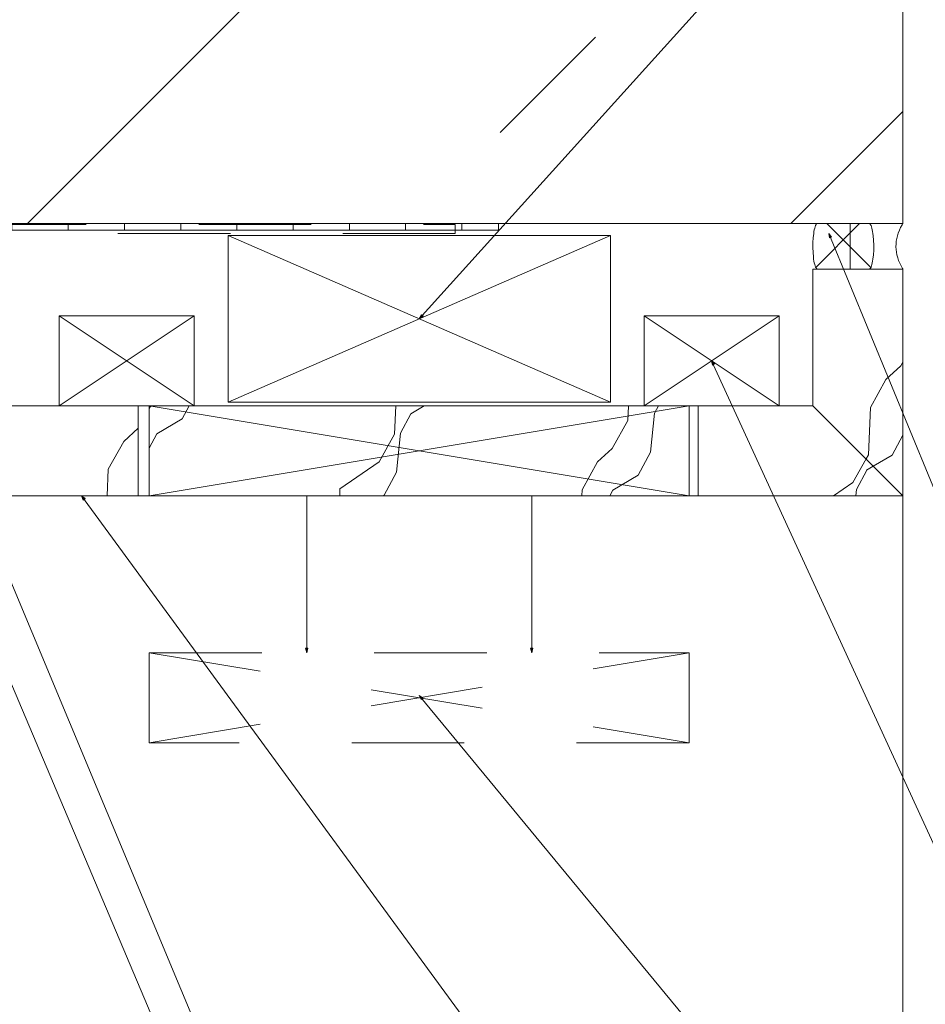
# Model space of a CAD drawing. Header units: metres. Extents: x 69 to 122.5, y -21.4 to -4.6.
# Tile 244 of 250: x 83.3 to 84.1, y -8.8 to -7.9. Entities that reach past the tile are written whole.
import ezdxf

# ---------------------------------------------------------------- set-up
doc = ezdxf.new("R2010")
doc.units = ezdxf.units.M
doc.header["$LTSCALE"] = 0.02
doc.linetypes.add('1600.2032', pattern=[1.6, 0.8, -0.8])
doc.linetypes.add('gestrichelt - 01', pattern=[2, 1, -1])
for name, color, linetype, lineweight in [('013_Beton und Stahlbetonarbeiten-allg.', 7, 'Continuous', 13), ('026_Fensterarbeiten-allg.', 7, 'Continuous', 5), ('027_Tischlerarbeiten-allg.', 7, 'Continuous', 13), ('030_Sonnenschutzarbeiten-außen', 7, 'Continuous', 5), ('030_Sonnenschutzarbeiten-außen Motor', 7, 'Continuous', 5), ('032_Metallarbeiten-Beschriftung 1_5', 7, 'Continuous', 5), ('032_Metallarbeiten-Fenster', 7, 'Continuous', 5), ('Keine', 7, 'Continuous', 9)]:
    doc.layers.add(name, color=color, linetype=linetype, lineweight=lineweight)

msp = doc.modelspace()

# ---------------------------------------------------------------- linework, layer by layer
at = {"layer": '013_Beton und Stahlbetonarbeiten-allg.', "color": 251, "linetype": 'Continuous', "lineweight": 5, "true_color": 0x555555}
for p, q in [((84.09346, -7.33007), (83.31508, -8.10844)), ((84.09346, -7.33007), (83.31508, -8.10844)), ((84.09346, -8.00889), (83.99391, -8.10844)), ((84.09346, -8.00889), (83.99391, -8.10844))]:
    msp.add_line(p, q, dxfattribs=at)
at = {"layer": '013_Beton und Stahlbetonarbeiten-allg.', "color": 251, "linetype": 'Continuous', "lineweight": 9, "true_color": 0x555555}
msp.add_line((83.73535, -8.02759), (83.8202, -7.94274), dxfattribs=at)
msp.add_line((83.73535, -8.02759), (83.8202, -7.94274), dxfattribs=at)
at = {"layer": '013_Beton und Stahlbetonarbeiten-allg.', "color": 7, "linetype": 'Continuous', "lineweight": 18}
for points in [[(84.09346, -6.70844), (84.09346, -8.10844), (83.09346, -8.10844), (83.09346, -6.70844)], [(84.09346, -7.10844), (84.09346, -8.10844), (83.09346, -8.10844), (83.09346, -7.10844)]]:
    msp.add_lwpolyline(points, close=True, dxfattribs=at)
at = {"layer": '026_Fensterarbeiten-allg.', "color": 7, "linetype": '1600.2032', "lineweight": 18}
msp.add_lwpolyline([(83.12194, -8.16044), (83.2674, -8.16044), (83.2674, -8.1094), (83.69557, -8.1094), (83.69557, -8.1174), (83.2754, -8.1174), (83.2754, -8.16844), (83.12194, -8.16844)], close=True, dxfattribs=at)
at = {"layer": '027_Tischlerarbeiten-allg.', "color": 7, "linetype": 'Continuous', "lineweight": 18}
for p, q in [((83.34346, -8.27041), (83.46346, -8.19041)), ((83.46346, -8.27041), (83.34346, -8.19041)), ((83.98346, -8.27041), (83.86346, -8.19041)), ((83.86346, -8.27041), (83.98346, -8.19041))]:
    msp.add_line(p, q, dxfattribs=at)
for points in [[(83.34346, -8.19041), (83.46346, -8.19041), (83.46346, -8.27041), (83.34346, -8.27041)], [(83.86346, -8.27041), (83.86346, -8.19041), (83.98346, -8.19041), (83.98346, -8.27041)]]:
    msp.add_lwpolyline(points, close=True, dxfattribs=at)
at = {"layer": '030_Sonnenschutzarbeiten-außen', "color": 7, "linetype": 'Continuous', "lineweight": 9}
msp.add_lwpolyline([(83.21346, -8.27052), (83.21346, -8.10844), (83.73383, -8.10844)], dxfattribs=at)
at = {"layer": '030_Sonnenschutzarbeiten-außen Motor', "color": 6, "linetype": 'Continuous', "lineweight": 18, "true_color": 0xff00ff}
for p, q in [((83.49346, -8.26713), (83.83346, -8.11913)), ((83.83346, -8.26713), (83.49346, -8.11913))]:
    msp.add_line(p, q, dxfattribs=at)
msp.add_lwpolyline([(83.83346, -8.11913), (83.83346, -8.26713), (83.49346, -8.26713), (83.49346, -8.11913)], close=True, dxfattribs=at)
at = {"layer": '032_Metallarbeiten-Beschriftung 1_5', "color": 7, "linetype": 'Continuous', "lineweight": 9}
for p, q in [((83.56346, -8.48985), (83.56346, -8.35041)), ((83.76346, -8.48985), (83.76346, -8.35041))]:
    msp.add_line(p, q, dxfattribs=at)
at = {"layer": '032_Metallarbeiten-Beschriftung 1_5', "color": 7, "linetype": 'gestrichelt - 01', "lineweight": 9}
for p, q in [((83.42346, -8.56985), (83.90346, -8.48985)), ((83.42346, -8.48985), (83.90346, -8.56985))]:
    msp.add_line(p, q, dxfattribs=at)
at = {"layer": '032_Metallarbeiten-Beschriftung 1_5', "color": 7, "linetype": 'Continuous', "lineweight": 9}
for points in [[(83.66346, -8.19313), (84.15434, -7.64976), (84.98719, -7.64976)], [(84.02763, -8.1172), (84.15434, -8.42429), (84.98719, -8.42429)], [(83.92346, -8.23041), (84.15434, -8.73261), (84.98719, -8.73261)], [(83.25323, -8.31433), (83.8139, -9.6576), (85.21867, -9.6576)], [(83.22346, -8.33576), (83.9137, -9.96593), (85.21867, -9.96593)], [(83.36315, -8.35041), (84.15434, -9.43041), (85.21867, -9.43041)], [(83.66346, -8.52774), (84.15434, -9.12208), (85.21867, -9.12208)]]:
    msp.add_lwpolyline(points, dxfattribs=at)
at = {"layer": '032_Metallarbeiten-Beschriftung 1_5', "color": 7, "linetype": 'Continuous', "lineweight": 5}
for points in [[(84.0282, -8.1213), (84.02763, -8.1172), (84.03017, -8.12046)], [(83.66697, -8.19093), (83.66346, -8.19313), (83.6654, -8.18947)], [(83.92418, -8.23448), (83.92346, -8.23041), (83.92612, -8.23358)], [(83.3647, -8.35425), (83.36315, -8.35041), (83.36642, -8.35296)], [(83.56453, -8.48585), (83.56346, -8.48985), (83.56239, -8.48585)], [(83.76453, -8.48585), (83.76346, -8.48985), (83.76239, -8.48585)], [(83.66521, -8.5315), (83.66346, -8.52774), (83.66685, -8.53012)]]:
    msp.add_lwpolyline(points, close=True, dxfattribs=at)
at = {"layer": '032_Metallarbeiten-Beschriftung 1_5', "color": 7, "linetype": 'gestrichelt - 01', "lineweight": 9}
msp.add_lwpolyline([(83.42346, -8.48985), (83.90346, -8.48985), (83.90346, -8.56985), (83.42346, -8.56985)], close=True, dxfattribs=at)
at = {"layer": '032_Metallarbeiten-Fenster', "color": 9, "linetype": 'Continuous', "lineweight": 5, "true_color": 0xb9b9b9}
for p, q in [((84.05505, -8.10844), (84.01602, -8.14747)), ((84.02603, -8.10844), (84.06506, -8.14747))]:
    msp.add_line(p, q, dxfattribs=at)
at = {"layer": '032_Metallarbeiten-Fenster', "color": 250, "linetype": 'Continuous', "lineweight": 9, "true_color": 0x444444}
for p, q in [((84.09156, -8.23499), (84.09346, -8.23157)), ((84.07837, -8.24708), (84.09156, -8.23499)), ((84.06463, -8.27181), (84.07837, -8.24708)), ((83.42346, -8.27275), (83.42476, -8.27041)), ((83.45889, -8.27041), (83.45266, -8.28197)), ((83.64157, -8.29562), (83.64266, -8.27041)), ((83.6679, -8.27041), (83.65587, -8.27756)), ((83.84889, -8.28353), (83.84944, -8.27089)), ((83.84944, -8.27089), (83.85015, -8.27041)), ((83.87263, -8.27694), (83.86904, -8.31171)), ((83.87614, -8.27041), (83.87262, -8.27693)), ((84.06281, -8.31393), (84.06464, -8.27181)), ((83.45266, -8.28197), (83.43007, -8.29542)), ((83.65612, -8.27752), (83.64682, -8.29479)), ((83.83515, -8.30825), (83.84889, -8.28353)), ((83.40072, -8.30202), (83.41346, -8.29035)), ((83.38699, -8.32675), (83.40072, -8.30203)), ((83.43032, -8.29537), (83.42346, -8.3081)), ((83.62783, -8.32035), (83.64156, -8.29562)), ((83.64682, -8.29479), (83.64323, -8.32956)), ((84.09346, -8.2964), (84.08388, -8.31418)), ((83.82196, -8.32033), (83.83515, -8.30825)), ((83.86903, -8.31171), (83.85808, -8.33203)), ((83.59303, -8.34415), (83.62783, -8.32034)), ((83.80823, -8.34507), (83.82196, -8.32034)), ((84.04907, -8.33866), (84.06073, -8.31767)), ((84.06073, -8.31767), (84.0628, -8.31394)), ((84.08388, -8.31418), (84.06718, -8.32413)), ((83.38596, -8.35041), (83.38699, -8.32675)), ((84.06154, -8.32758), (84.05224, -8.34485)), ((84.06718, -8.32413), (84.06129, -8.32763)), ((83.64322, -8.32956), (83.63228, -8.34988)), ((83.85808, -8.33203), (83.83549, -8.34548)), ((83.59276, -8.35041), (83.59303, -8.34415)), ((83.808, -8.35041), (83.80823, -8.34507)), ((83.83574, -8.34543), (83.83306, -8.35041)), ((84.0319, -8.35041), (84.04907, -8.33866)), ((84.05225, -8.34485), (84.05167, -8.35041)), ((83.63228, -8.34988), (83.6314, -8.35041))]:
    msp.add_line(p, q, dxfattribs=at)
at = {"layer": '032_Metallarbeiten-Fenster', "lineweight": 18}
msp.add_lwpolyline([(84.01763, -8.14903), (84.01717, -8.14891), (84.01673, -8.14856), (84.01629, -8.14798), (84.01588, -8.14716), (84.01547, -8.14611), (84.0151, -8.14487), (84.01475, -8.14345), (84.01445, -8.14187), (84.01417, -8.14011), (84.01394, -8.13819), (84.01361, -8.13412), (84.01346, -8.1298), (84.01351, -8.12537), (84.01376, -8.12118), (84.01419, -8.11727), (84.01446, -8.11552), (84.01477, -8.11394), (84.01511, -8.11254), (84.01549, -8.11131), (84.0159, -8.11027), (84.01631, -8.10946), (84.01675, -8.10889), (84.01719, -8.10855), (84.01765, -8.10844), (84.01811, -8.10844), (84.01904, -8.10844), (84.03384, -8.10844), (84.06346, -8.10844), (84.06391, -8.10856), (84.06436, -8.10891), (84.06479, -8.10949), (84.06521, -8.11031), (84.06561, -8.11136), (84.06599, -8.1126), (84.06633, -8.11402), (84.06664, -8.1156), (84.06691, -8.11735), (84.06714, -8.11927), (84.06748, -8.12335), (84.06762, -8.12767), (84.06757, -8.1321), (84.06733, -8.13629), (84.0669, -8.1402), (84.06662, -8.14195), (84.06631, -8.14352), (84.06597, -8.14493), (84.06559, -8.14616), (84.06519, -8.1472), (84.06477, -8.14801), (84.06434, -8.14858), (84.06389, -8.14892), (84.06344, -8.14903), (84.06297, -8.14903), (84.06205, -8.14903), (84.04724, -8.14903)], close=True, dxfattribs=at)
at = {"layer": '032_Metallarbeiten-Fenster', "color": 7, "linetype": 'Continuous', "lineweight": 9}
msp.add_lwpolyline([(84.04657, -8.10844), (84.09199, -8.10844), (84.09341, -8.10844), (84.09344, -8.10848), (84.09339, -8.10856), (84.0933, -8.10871), (84.09312, -8.10901), (84.09277, -8.10962), (84.09148, -8.11206), (84.09037, -8.11449), (84.08943, -8.11692), (84.08867, -8.11936), (84.08808, -8.12179), (84.08767, -8.12423), (84.08743, -8.12666), (84.08737, -8.12909), (84.08749, -8.13153), (84.08777, -8.13396), (84.08824, -8.1364), (84.08888, -8.13883), (84.08969, -8.14126), (84.09068, -8.1437), (84.09185, -8.14613), (84.09319, -8.14857), (84.09337, -8.14887), (84.09346, -8.14902), (84.09328, -8.14903), (84.09257, -8.14903), (84.09115, -8.14903), (84.08548, -8.14903), (84.07412, -8.14903), (84.05141, -8.14903), (84.04857, -8.14903), (84.04715, -8.14903), (84.0468, -8.14903), (84.04662, -8.14903), (84.04657, -8.14899), (84.04657, -8.1489), (84.04657, -8.14819), (84.04657, -8.14251), (84.04657, -8.13115)], close=True, dxfattribs=at)
at = {"layer": '032_Metallarbeiten-Fenster', "color": 7, "linetype": 'Continuous', "lineweight": 18}
for points in [[(84.01346, -8.27041), (84.09346, -8.35041), (84.09346, -8.14903), (84.01346, -8.14903)], [(83.23346, -8.27041), (83.41346, -8.27041), (83.41346, -8.35041), (83.23346, -8.35041)], [(83.42346, -8.27041), (83.90346, -8.27041), (83.90346, -8.35041), (83.42346, -8.35041)], [(84.09346, -8.35041), (84.01346, -8.27041), (83.91146, -8.27041), (83.91146, -8.35041)]]:
    msp.add_lwpolyline(points, close=True, dxfattribs=at)
at = {"layer": 'Defpoints', "color": 0, "lineweight": 0}
for p, q in [((84.01346, -8.27041), (84.01346, -8.27041)), ((84.01346, -8.27041), (84.01346, -8.27041)), ((83.42346, -8.35041), (83.42346, -8.35041)), ((83.42346, -8.35041), (83.42346, -8.35041)), ((83.66485, -8.35041), (83.66485, -8.35041)), ((83.90346, -8.35041), (83.90346, -8.35041)), ((83.90346, -8.35041), (83.90346, -8.35041)), ((84.09346, -8.35041), (84.09346, -8.35041)), ((84.09346, -8.35041), (84.09346, -8.35041)), ((84.09346, -8.35041), (84.09346, -8.35041))]:
    msp.add_line(p, q, dxfattribs=at)
at = {"layer": 'Keine', "color": 7, "linetype": 'Continuous', "lineweight": 9}
for p, q in [((83.42346, -8.35041), (83.90346, -8.27041)), ((83.42346, -8.27041), (83.90346, -8.35041))]:
    msp.add_line(p, q, dxfattribs=at)
for points in [[(83.30139, -8.10844), (83.35139, -8.10844), (83.35139, -8.11444), (83.30139, -8.11444)], [(83.35139, -8.10844), (83.40139, -8.10844), (83.40139, -8.11444), (83.35139, -8.11444)], [(83.40139, -8.10844), (83.45139, -8.10844), (83.45139, -8.11444), (83.40139, -8.11444)], [(83.45139, -8.10844), (83.50139, -8.10844), (83.50139, -8.11444), (83.45139, -8.11444)], [(83.50139, -8.10844), (83.55139, -8.10844), (83.55139, -8.11444), (83.50139, -8.11444)], [(83.55139, -8.10844), (83.60139, -8.10844), (83.60139, -8.11444), (83.55139, -8.11444)], [(83.60139, -8.10844), (83.65139, -8.10844), (83.65139, -8.11444), (83.60139, -8.11444)], [(83.65139, -8.10844), (83.70139, -8.10844), (83.70139, -8.11444), (83.65139, -8.11444)], [(83.73383, -8.11444), (83.73383, -8.10844), (83.70139, -8.10844), (83.70139, -8.11444)]]:
    msp.add_lwpolyline(points, close=True, dxfattribs=at)
msp.add_lwpolyline([(83.21946, -8.27052), (83.21946, -8.11444), (83.73383, -8.11444)], dxfattribs=at)
at = {"layer": 'Keine', "color": 8, "linetype": 'Continuous', "lineweight": 13, "true_color": 0x808080}
msp.add_lwpolyline([(83.23346, -8.35041), (84.09346, -8.35041), (84.09346, -10.18563)], dxfattribs=at)

doc.saveas('drawing.dxf')
